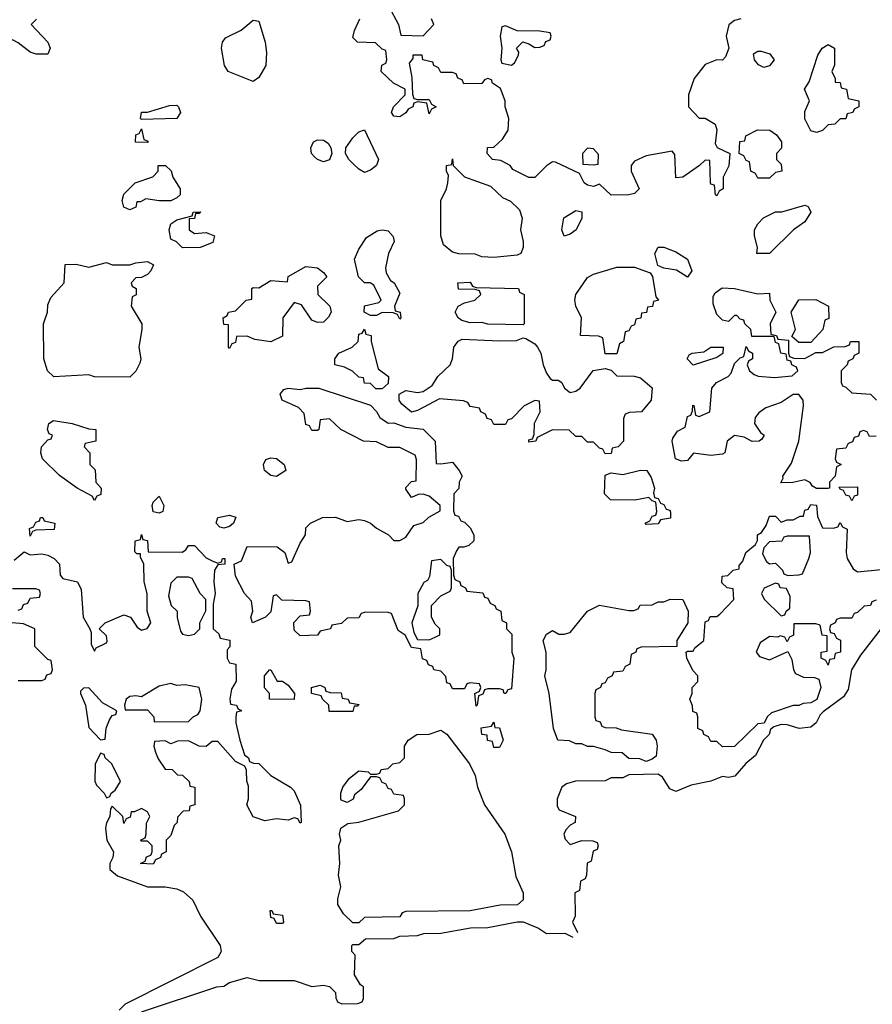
# Model space of a CAD drawing. Header units: inches. Extents: x 2808529 to 2951249, y 860290 to 1033701.
# Tile 145 of 153: x 2913055 to 2915960, y 1021030 to 1024387. Entities that reach past the tile are written whole.
import ezdxf

# ---------------------------------------------------------------- set-up
doc = ezdxf.new("R2010")
doc.units = ezdxf.units.IN
doc.header["$MEASUREMENT"] = 0
doc.layers.add('C9012', color=7, linetype='Continuous')

msp = doc.modelspace()

# ---------------------------------------------------------------- linework, layer by layer
at = {"layer": 'C9012', "color": 6}
for points in [[(2913111.6, 1024388.4), (2913094, 1024370), (2913151, 1024310), (2913158, 1024290), (2913150.6, 1024269.4), (2913111, 1024269), (2913090, 1024275.3), (2913050, 1024308), (2913030, 1024318), (2912998, 1024302), (2912992.7, 1024287.3), (2912990, 1024246), (2912988, 1024328), (2912970, 1024338), (2912950, 1024358), (2912918.6, 1024418.6)], [(2914312, 1024432), (2914346, 1024370), (2914354, 1024334), (2914430, 1024332), (2914466, 1024370), (2914458, 1024390)], [(2915512, 1024390), (2915490, 1024384), (2915470.6, 1024369.4), (2915462, 1024330), (2915470.8, 1024290), (2915459.8, 1024260.2), (2915450, 1024248.7), (2915430, 1024249.2), (2915390, 1024234), (2915353.4, 1024186.6), (2915334, 1024130), (2915334, 1024090), (2915370, 1024051.3), (2915390.8, 1024050.8), (2915424.7, 1024030), (2915430.8, 1024010.8), (2915424.7, 1023964.7), (2915431.3, 1023951.3), (2915474, 1023930), (2915471.6, 1023888.4), (2915452, 1023850), (2915452, 1023810), (2915438, 1023802), (2915430, 1023786), (2915426, 1023790), (2915422, 1023822), (2915410, 1023826), (2915409.1, 1023829.1), (2915406, 1023906), (2915390, 1023908), (2915371, 1023889), (2915314, 1023850), (2915290, 1023848), (2915287.3, 1023927.3), (2915278, 1023938), (2915190, 1023922.7), (2915150, 1023904), (2915138.8, 1023890), (2915138.8, 1023870), (2915166, 1023810), (2915150, 1023794), (2915130, 1023789), (2915070, 1023788.7), (2915030, 1023826), (2915010, 1023818), (2914990, 1023822), (2914978, 1023830), (2914962, 1023862), (2914880.4, 1023900.4), (2914870, 1023902), (2914850, 1023888.7), (2914810, 1023848.7), (2914790, 1023849), (2914762, 1023862), (2914735.3, 1023875.3), (2914726, 1023890), (2914694, 1023906), (2914666, 1023910), (2914648, 1023930), (2914648.9, 1023951.1), (2914670, 1023952), (2914700.2, 1023979.8), (2914719, 1024010), (2914722, 1024050), (2914709, 1024090), (2914709, 1024110), (2914692.5, 1024152.5), (2914666, 1024170), (2914662, 1024182), (2914650, 1024186), (2914638, 1024182), (2914630, 1024168.7), (2914568, 1024168), (2914562, 1024182), (2914547.3, 1024187.3), (2914542, 1024202), (2914530, 1024206), (2914490, 1024206), (2914482, 1024222), (2914466, 1024230), (2914462, 1024242), (2914428, 1024250), (2914426, 1024266), (2914394, 1024266), (2914394, 1024254), (2914382, 1024238), (2914390.8, 1024190), (2914392.7, 1024132.7), (2914398, 1024118), (2914410, 1024114), (2914450, 1024114), (2914458, 1024098), (2914474, 1024090), (2914458, 1024082), (2914450, 1024066), (2914442, 1024102), (2914410, 1024106), (2914398, 1024102), (2914394, 1024090), (2914378, 1024082), (2914370.8, 1024069.2), (2914350, 1024055.3), (2914330, 1024058), (2914322, 1024070), (2914329, 1024090), (2914368, 1024130), (2914368, 1024150), (2914328, 1024170), (2914286, 1024210), (2914288.4, 1024231.6), (2914302, 1024238), (2914306, 1024250), (2914302, 1024282), (2914290, 1024286), (2914267.3, 1024307.3), (2914206, 1024310), (2914190, 1024326), (2914195.3, 1024350), (2914214, 1024390)], [(2915972.7, 1022967.3), (2915950, 1022966), (2915942, 1022982), (2915930, 1022986), (2915918, 1022982), (2915912.7, 1022967.3), (2915898, 1022962), (2915892.7, 1022947.3), (2915878, 1022942), (2915870, 1022926), (2915838, 1022922), (2915834, 1022890), (2915838, 1022878), (2915854, 1022870), (2915838, 1022862), (2915834, 1022830), (2915814, 1022810), (2915814, 1022790), (2915810, 1022788), (2915770, 1022788), (2915756.4, 1022796.4), (2915748.7, 1022808.7), (2915730, 1022818), (2915689, 1022809), (2915648, 1022808), (2915656.4, 1022823.6), (2915655.3, 1022830), (2915685.1, 1022874.9), (2915709.3, 1022950), (2915726, 1023070), (2915724, 1023090), (2915710, 1023108.7), (2915690, 1023109), (2915650, 1023081.2), (2915596.8, 1023063.2), (2915573.4, 1023046.6), (2915561, 1023030), (2915558.8, 1023010), (2915578.8, 1022978.8), (2915591.3, 1022970), (2915583.6, 1022956.4), (2915574, 1022950), (2915550.9, 1022949.1), (2915523.3, 1022963.3), (2915490, 1022969.2), (2915466, 1022950), (2915458, 1022910), (2915450, 1022905.2), (2915410, 1022900.9), (2915351, 1022909), (2915330, 1022884), (2915310, 1022881.2), (2915289.2, 1022890), (2915278, 1022950), (2915280.4, 1022959.6), (2915296.4, 1022983.6), (2915322, 1022998), (2915330, 1023034), (2915342, 1023038), (2915347.3, 1023052.7), (2915348, 1023072), (2915351.3, 1023071.3), (2915358, 1023038), (2915370, 1023034), (2915406, 1023050), (2915412.7, 1023130), (2915429, 1023150), (2915468.7, 1023170), (2915478.6, 1023181.4), (2915490, 1023214), (2915510, 1023234), (2915522, 1023238), (2915530, 1023272), (2915538, 1023258), (2915552, 1023250), (2915552, 1023230), (2915538, 1023222), (2915534, 1023210), (2915542, 1023190), (2915556.9, 1023176.9), (2915571, 1023171), (2915626.4, 1023166.4), (2915687.3, 1023172.7), (2915706, 1023190), (2915702, 1023202), (2915686, 1023210), (2915682, 1023222), (2915670, 1023226), (2915666, 1023246), (2915648, 1023250), (2915642, 1023282), (2915630, 1023286), (2915626, 1023306), (2915550, 1023306), (2915546, 1023330), (2915526, 1023350), (2915522, 1023362), (2915510, 1023366), (2915498, 1023378), (2915490, 1023378), (2915470, 1023358), (2915450, 1023362), (2915430, 1023382), (2915417.5, 1023417.5), (2915417.5, 1023442.5), (2915424.2, 1023455.8), (2915447.9, 1023472.1), (2915490.6, 1023470.6), (2915570, 1023452), (2915610, 1023454), (2915611.3, 1023430), (2915631.3, 1023390), (2915612, 1023350), (2915614, 1023314), (2915634, 1023310), (2915638, 1023298), (2915674, 1023294), (2915674, 1023250), (2915678, 1023238), (2915692.7, 1023232.7), (2915730, 1023232), (2915768, 1023252), (2915790, 1023252), (2915828.9, 1023271.1), (2915867.3, 1023272.7), (2915882, 1023278), (2915886, 1023290), (2915914, 1023290), (2915914, 1023250), (2915898, 1023242), (2915894, 1023230), (2915878, 1023222), (2915874, 1023210), (2915854, 1023190), (2915854, 1023150), (2915858, 1023138), (2915870, 1023134), (2915890, 1023114), (2915954, 1023110), (2915974, 1023090)], [(2915972.7, 1022407.3), (2915958, 1022402), (2915954, 1022390), (2915932.7, 1022387.3), (2915910, 1022366), (2915898, 1022362), (2915890, 1022346), (2915850, 1022346), (2915838, 1022342), (2915834, 1022330), (2915818, 1022322), (2915814, 1022310), (2915818, 1022298), (2915830, 1022294), (2915838, 1022278), (2915851.6, 1022271.6), (2915851.3, 1022230), (2915834, 1022226), (2915830, 1022208), (2915814, 1022206), (2915810, 1022186), (2915802, 1022202), (2915786, 1022210), (2915786, 1022230), (2915806, 1022234), (2915806, 1022286), (2915788.9, 1022288.9), (2915782, 1022322), (2915767.3, 1022327.3), (2915692.7, 1022327.3), (2915691.6, 1022288.4), (2915678, 1022282), (2915670, 1022266), (2915662, 1022282), (2915646, 1022286), (2915638, 1022282), (2915610, 1022284), (2915578, 1022262), (2915564.7, 1022230), (2915575.3, 1022215.3), (2915610, 1022204), (2915672.7, 1022232.7), (2915686, 1022206), (2915691.3, 1022170), (2915698, 1022158), (2915725.4, 1022145.4), (2915763.6, 1022143.6), (2915778, 1022138), (2915784.7, 1022110), (2915770.9, 1022069.1), (2915750, 1022058), (2915724.7, 1022055.3), (2915710, 1022048.7), (2915690, 1022048.7), (2915616.9, 1022023.1), (2915602, 1022010), (2915591.6, 1021988.4), (2915570, 1021986), (2915490, 1021908.7), (2915450, 1021908), (2915430, 1021926), (2915410, 1021926), (2915402, 1021942), (2915386, 1021950), (2915382, 1021962), (2915366, 1021970), (2915366, 1022010), (2915362, 1022022), (2915348.4, 1022028.4), (2915347.3, 1022047.3), (2915338, 1022070), (2915346, 1022090), (2915346, 1022110), (2915366, 1022130), (2915366, 1022150), (2915348.4, 1022168.4), (2915328, 1022210), (2915326, 1022230), (2915330, 1022234), (2915350, 1022234), (2915355.3, 1022244.7), (2915386, 1022270), (2915390, 1022334), (2915402, 1022338), (2915408, 1022352), (2915430, 1022352), (2915440.4, 1022359.6), (2915488, 1022410), (2915486, 1022446), (2915466, 1022450), (2915447.3, 1022467.3), (2915448.7, 1022490), (2915468, 1022492), (2915486, 1022510), (2915506, 1022514), (2915506, 1022526), (2915519.3, 1022540.7), (2915529.4, 1022570.6), (2915562, 1022598), (2915569, 1022611), (2915569.2, 1022630), (2915582, 1022638), (2915598, 1022662), (2915610, 1022694), (2915630, 1022694), (2915650, 1022674), (2915670, 1022682), (2915690, 1022682), (2915714, 1022694), (2915726, 1022694), (2915730, 1022714), (2915742, 1022718), (2915750, 1022734), (2915770, 1022732), (2915772.7, 1022692.7), (2915790, 1022654), (2915827.3, 1022652.7), (2915842, 1022658), (2915850, 1022672), (2915858, 1022658), (2915874, 1022650), (2915870.8, 1022570), (2915874.8, 1022550), (2915894.8, 1022514.8), (2915910, 1022504.7), (2915990, 1022512)], [(2913036.4, 1022543.6), (2913070, 1022572), (2913090, 1022562), (2913130, 1022566), (2913150, 1022561), (2913172, 1022550), (2913190.8, 1022530.8), (2913192.7, 1022492.7), (2913202, 1022482), (2913252, 1022470), (2913263.6, 1022443.6), (2913271.3, 1022350), (2913294, 1022310), (2913298, 1022298), (2913298, 1022258), (2913310, 1022234), (2913315.3, 1022244.7), (2913350, 1022262), (2913352.5, 1022267.5), (2913350, 1022286), (2913326, 1022310), (2913346, 1022330), (2913410, 1022358), (2913432, 1022350), (2913455.3, 1022315.3), (2913470, 1022306), (2913488.9, 1022311.1), (2913502, 1022330), (2913488.7, 1022370), (2913488.7, 1022430), (2913479, 1022470), (2913478, 1022530), (2913466, 1022554), (2913466, 1022566), (2913454, 1022566), (2913447.3, 1022572.7), (2913448.7, 1022610), (2913466, 1022614), (2913470, 1022632), (2913474, 1022614), (2913490.6, 1022610.6), (2913492.7, 1022572.7), (2913608.4, 1022571.6), (2913620.4, 1022579.6), (2913630, 1022594), (2913650, 1022594), (2913690, 1022552), (2913710, 1022542), (2913730, 1022534), (2913742, 1022538), (2913746, 1022550), (2913754, 1022550), (2913754, 1022530), (2913730, 1022528), (2913718, 1022510), (2913716, 1022470), (2913721, 1022430), (2913714, 1022394), (2913714, 1022310), (2913732.7, 1022292.7), (2913738, 1022278), (2913770.9, 1022270.9), (2913771.3, 1022248.7), (2913762, 1022238), (2913762, 1022210), (2913770, 1022194), (2913791.3, 1022190), (2913792, 1022132), (2913776, 1022104), (2913771.3, 1022070), (2913772.7, 1022052.7), (2913794, 1022050), (2913798, 1022038), (2913812, 1022030), (2913794, 1022026), (2913791.3, 1022008.7), (2913791, 1021990), (2913804.7, 1021930), (2913821, 1021881), (2913834, 1021870), (2913838, 1021858), (2913851.6, 1021851.6), (2913870, 1021851), (2913910.5, 1021810.5), (2913978, 1021770), (2913990, 1021758), (2914011.3, 1021708.7), (2914014, 1021650), (2914010, 1021648), (2914002, 1021662), (2913990, 1021666), (2913970, 1021658), (2913930, 1021662), (2913890, 1021655.3), (2913850, 1021669), (2913829, 1021710), (2913834, 1021730), (2913834, 1021774), (2913829, 1021791), (2913828, 1021828), (2913822, 1021842), (2913790, 1021858), (2913730, 1021926), (2913710, 1021926), (2913690, 1021909), (2913666, 1021910), (2913630, 1021928.7), (2913592.7, 1021927.3), (2913570, 1021918), (2913550, 1021928), (2913514, 1021926), (2913512, 1021910), (2913518, 1021890), (2913527.1, 1021867.1), (2913550, 1021832), (2913574, 1021830), (2913592, 1021812), (2913610, 1021811.3), (2913632, 1021790), (2913634, 1021774), (2913652, 1021770), (2913652, 1021710), (2913634, 1021706), (2913632, 1021690), (2913612, 1021688), (2913592, 1021668), (2913591.3, 1021650), (2913581, 1021639), (2913570, 1021606), (2913554, 1021590), (2913554, 1021550), (2913538, 1021542), (2913534, 1021530), (2913518, 1021522), (2913510, 1021508), (2913466, 1021510), (2913482, 1021518), (2913487.3, 1021532.7), (2913502, 1021538), (2913506, 1021550), (2913506, 1021570), (2913490, 1021586), (2913470, 1021586), (2913466, 1021590), (2913482, 1021598), (2913486, 1021610), (2913487.3, 1021647.3), (2913498, 1021670), (2913490, 1021686), (2913470, 1021698), (2913446, 1021686), (2913434, 1021686), (2913431.6, 1021668.4), (2913418, 1021662), (2913410, 1021646), (2913406, 1021670), (2913370, 1021706), (2913363.6, 1021696.4), (2913362, 1021670), (2913350.9, 1021649.1), (2913347.3, 1021630), (2913351.3, 1021590), (2913374, 1021550), (2913372, 1021530), (2913362, 1021510), (2913362, 1021490), (2913388, 1021468), (2913490, 1021431), (2913550, 1021430.7), (2913590, 1021424), (2913613, 1021413), (2913644.9, 1021384.9), (2913670.7, 1021330.7), (2913738, 1021230), (2913741, 1021210), (2913730, 1021189), (2913414, 1021030), (2913394, 1021010)], [(2913050, 1022374), (2913062, 1022378), (2913067.3, 1022392.7), (2913082, 1022398), (2913090, 1022414), (2913122, 1022418), (2913126, 1022430), (2913122, 1022442), (2913110, 1022446), (2913030, 1022446)], [(2913050, 1022134), (2913130, 1022134), (2913142, 1022138), (2913147.3, 1022152.7), (2913162, 1022158), (2913166, 1022170), (2913162, 1022202), (2913150, 1022206), (2913106, 1022250), (2913106, 1022310), (2913067.3, 1022327.3), (2913029, 1022330)], [(2915998.6, 1022321.4), (2915920.1, 1022219.9), (2915889.4, 1022170.6), (2915877.2, 1022102.8), (2915862, 1022078), (2915792.7, 1022027.3), (2915782.7, 1022017.3), (2915769, 1021990), (2915750, 1021974.8), (2915710.7, 1021970.7), (2915670, 1021982.8), (2915650, 1021984), (2915624, 1021976), (2915613.2, 1021966.8), (2915608, 1021950), (2915589.1, 1021930.9), (2915561.5, 1021878.5), (2915529.5, 1021850.5), (2915492.1, 1021807.9), (2915470, 1021802.8), (2915450, 1021806.8), (2915410, 1021790.8), (2915343.2, 1021776.8), (2915290, 1021756), (2915270, 1021764.7), (2915244.7, 1021804.7), (2915230, 1021814), (2915130, 1021812), (2915110, 1021802), (2915070, 1021802), (2915050, 1021792), (2914949.1, 1021790.9), (2914918, 1021782), (2914902, 1021770), (2914886, 1021730), (2914885.6, 1021705.6), (2914893.2, 1021693.2), (2914948.7, 1021670), (2914948, 1021650), (2914930, 1021641), (2914915.5, 1021624.5), (2914909.3, 1021610), (2914913.2, 1021593.2), (2914930, 1021575.3), (2914970, 1021588), (2915007.3, 1021587.3), (2915022, 1021582), (2915026, 1021570), (2915022, 1021558), (2915008.4, 1021551.6), (2915002, 1021518), (2914988.4, 1021511.6), (2914986, 1021470), (2914982, 1021458), (2914966, 1021450), (2914962, 1021418), (2914946, 1021410), (2914948, 1021330), (2914938, 1021310), (2914954.9, 1021274.9)], [(2913470, 1021004.7), (2913726, 1021090), (2913750, 1021091.3), (2913770, 1021104.7), (2913830, 1021121), (2913870.9, 1021110.9), (2913990, 1021111), (2914050, 1021091), (2914090, 1021094.8), (2914110, 1021091), (2914131.3, 1021070), (2914132, 1021052), (2914138, 1021038), (2914152, 1021032), (2914207.3, 1021032.7), (2914222, 1021038), (2914226, 1021050), (2914226, 1021090), (2914216.4, 1021096.4), (2914195.3, 1021130), (2914198, 1021198), (2914186, 1021210), (2914186, 1021230), (2914190, 1021234), (2914210, 1021234), (2914232.7, 1021252.7), (2914330, 1021254), (2914350, 1021262), (2914410, 1021264.7), (2914431.6, 1021271.6), (2914490, 1021272), (2914591.1, 1021291.1), (2914650, 1021291.3), (2914750, 1021311), (2914770, 1021311), (2914822, 1021290), (2914850, 1021271.3), (2914912, 1021272), (2914939.4, 1021259.4)]]:
    msp.add_lwpolyline(points, dxfattribs=at)
for points in [[(2913850, 1024176), (2913765.2, 1024210), (2913752.3, 1024230), (2913742, 1024290), (2913746, 1024310), (2913755.5, 1024324.5), (2913809.3, 1024350.7), (2913850, 1024384.7), (2913870, 1024382), (2913890.6, 1024310), (2913895.2, 1024275.2), (2913893, 1024230), (2913870, 1024189.2)], [(2914710, 1024366), (2914698, 1024362), (2914692, 1024330), (2914698, 1024290), (2914694, 1024250), (2914698, 1024238), (2914730, 1024232), (2914740.4, 1024239.6), (2914754.6, 1024265.4), (2914755.3, 1024275.3), (2914748, 1024290), (2914768.7, 1024311.3), (2914790, 1024304.7), (2914810, 1024292), (2914827.3, 1024292.7), (2914842, 1024298), (2914847.3, 1024312.7), (2914862, 1024318), (2914866, 1024330), (2914862, 1024342), (2914827.3, 1024347.3), (2914750, 1024348)], [(2915770, 1024002), (2915750, 1024008), (2915730, 1024048), (2915730, 1024074), (2915746, 1024110), (2915729.3, 1024150), (2915745.2, 1024174.8), (2915774.6, 1024265.4), (2915789, 1024290), (2915810, 1024302), (2915831.3, 1024290), (2915831.6, 1024231.6), (2915822, 1024210), (2915834, 1024186), (2915834, 1024174), (2915850, 1024172), (2915854, 1024154), (2915872, 1024150), (2915878, 1024118), (2915914, 1024110), (2915914, 1024090), (2915898, 1024082), (2915894, 1024070), (2915874, 1024066), (2915870, 1024048.7), (2915850, 1024048), (2915832, 1024030), (2915810, 1024028), (2915790, 1024009)], [(2915590, 1024224), (2915572.7, 1024232.7), (2915559, 1024250), (2915555.3, 1024270), (2915570, 1024278.8), (2915580.9, 1024279.1), (2915611.3, 1024270), (2915626, 1024250), (2915610, 1024229.2)], [(2913470, 1024046), (2913466, 1024050), (2913470, 1024071), (2913490, 1024071.3), (2913565.6, 1024094.4), (2913590, 1024094.8), (2913596, 1024090), (2913602.8, 1024070), (2913590, 1024049.2)], [(2913490, 1023968), (2913449.4, 1023969.4), (2913450, 1023994), (2913462, 1023998), (2913470, 1024014), (2913478, 1023978), (2913490, 1023974), (2913494, 1023970)], [(2914230, 1023866), (2914210, 1023877.2), (2914190, 1023896), (2914176, 1023910), (2914165.2, 1023930), (2914166, 1023950), (2914190, 1023984), (2914210, 1024004), (2914230, 1024010.7), (2914277.3, 1023910), (2914270, 1023889.2), (2914250, 1023873.2)], [(2915570, 1023846), (2915562, 1023862), (2915546, 1023870), (2915542, 1023902), (2915530, 1023906), (2915522, 1023922), (2915506, 1023930), (2915509.1, 1023970.9), (2915526, 1023974), (2915528.9, 1023991.1), (2915569.1, 1024010.9), (2915610.4, 1024010.4), (2915633.8, 1023993.8), (2915650.7, 1023970), (2915651, 1023949), (2915634, 1023930), (2915634, 1023910), (2915650, 1023894), (2915651.3, 1023870), (2915630, 1023866), (2915610, 1023846)], [(2914090, 1023902), (2914069.6, 1023909.6), (2914058.9, 1023918.9), (2914049.4, 1023930), (2914046.6, 1023950), (2914055.3, 1023970), (2914070, 1023977.3), (2914090, 1023976.3), (2914105.5, 1023965.5), (2914114.8, 1023950), (2914118.8, 1023930), (2914110, 1023909.2)], [(2914990, 1023948), (2914972, 1023930), (2914974, 1023894), (2915010, 1023892), (2915026, 1023894), (2915027.3, 1023927.3), (2915010, 1023946)], [(2914670, 1023575.3), (2914630, 1023578), (2914607.3, 1023587.3), (2914551.6, 1023588.4), (2914530, 1023594), (2914499.3, 1023619.3), (2914489.3, 1023650), (2914489.2, 1023770), (2914509.2, 1023810), (2914514, 1023830), (2914515.3, 1023855.3), (2914509, 1023870), (2914509, 1023890), (2914527.3, 1023892.7), (2914530, 1023912), (2914532, 1023890), (2914570, 1023851.3), (2914659.3, 1023819.3), (2914700.4, 1023780.4), (2914727.7, 1023767.7), (2914758, 1023738), (2914766.8, 1023710), (2914761, 1023670), (2914770.6, 1023630.6), (2914770.8, 1023610), (2914762, 1023590), (2914750, 1023584)], [(2913530, 1023769), (2913484.7, 1023775.3), (2913466, 1023766), (2913454, 1023766), (2913450, 1023748), (2913430, 1023738), (2913410, 1023748), (2913404, 1023770), (2913410, 1023791.3), (2913448, 1023830), (2913508.7, 1023851.3), (2913526, 1023870), (2913526, 1023890), (2913552, 1023890), (2913570.9, 1023870.9), (2913576, 1023850), (2913601, 1023810), (2913601, 1023790), (2913590, 1023779), (2913570, 1023769.2)], [(2915610, 1023589), (2915566, 1023590), (2915569, 1023610), (2915559, 1023650), (2915559, 1023670), (2915569.4, 1023690.6), (2915589.2, 1023710.8), (2915630, 1023732), (2915651.6, 1023731.6), (2915730, 1023754.8), (2915742, 1023750), (2915750.7, 1023730), (2915730, 1023698), (2915692, 1023670)], [(2913650, 1023658), (2913690, 1023660.7), (2913718, 1023650), (2913712.8, 1023627.2), (2913670, 1023609.4), (2913610, 1023608.7), (2913588.9, 1023628.9), (2913570, 1023638), (2913564, 1023670), (2913569.4, 1023690.6), (2913590, 1023704.7), (2913642, 1023718), (2913646, 1023730), (2913671, 1023731), (2913670, 1023728), (2913666, 1023726), (2913654, 1023726), (2913650, 1023708.7), (2913632.7, 1023707.3), (2913632, 1023670)], [(2914910, 1023649), (2914902, 1023670), (2914909.4, 1023710.6), (2914950, 1023736), (2914970, 1023732), (2914970.7, 1023710), (2914950.7, 1023670), (2914930, 1023655.3)], [(2914350, 1023366), (2914342, 1023382), (2914327.3, 1023387.3), (2914290, 1023388), (2914270, 1023378), (2914250, 1023378), (2914228.7, 1023390), (2914230, 1023411), (2914278, 1023422), (2914286, 1023430), (2914262, 1023482), (2914249, 1023489), (2914230, 1023489.2), (2914209.5, 1023509.5), (2914195.1, 1023570), (2914210, 1023604.7), (2914236.5, 1023643.5), (2914272.7, 1023667.3), (2914290, 1023670.6), (2914310, 1023666.8), (2914327.5, 1023647.5), (2914330.8, 1023630), (2914311, 1023590), (2914301, 1023541), (2914303.6, 1023523.6), (2914318, 1023498), (2914331, 1023490), (2914350, 1023454), (2914332, 1023410), (2914334, 1023394), (2914351.3, 1023390), (2914354, 1023370)], [(2915330, 1023508.7), (2915293.2, 1023533.2), (2915250, 1023539), (2915229.1, 1023549.1), (2915219.3, 1023590), (2915230, 1023611.3), (2915250, 1023611), (2915290, 1023594.8), (2915330.4, 1023570.4), (2915344.7, 1023530)], [(2913430, 1023168), (2913310, 1023168.7), (2913290, 1023175.3), (2913171, 1023169), (2913149.6, 1023189.6), (2913137, 1023230), (2913136, 1023350), (2913149, 1023390), (2913150, 1023414), (2913160.4, 1023439.6), (2913206, 1023490), (2913210, 1023552), (2913247.3, 1023552.7), (2913290, 1023542.8), (2913350, 1023558.8), (2913370, 1023551), (2913430, 1023551.3), (2913450, 1023558), (2913490, 1023562), (2913510.7, 1023550.7), (2913502, 1023530), (2913490, 1023518), (2913470, 1023508), (2913450, 1023506), (2913434, 1023490), (2913438, 1023478), (2913452, 1023470), (2913451.6, 1023448.4), (2913438, 1023442), (2913434, 1023410), (2913470.8, 1023350), (2913471, 1023330), (2913460.7, 1023270), (2913467.3, 1023230), (2913464.5, 1023215.5), (2913450, 1023188)], [(2914070, 1023354), (2914050, 1023362), (2914014.8, 1023414.8), (2913990, 1023422), (2913950.8, 1023370), (2913950, 1023308), (2913910, 1023288.7), (2913856.4, 1023296.4), (2913830, 1023308), (2913794, 1023306), (2913790, 1023286), (2913778, 1023282), (2913770, 1023266), (2913766, 1023270), (2913766, 1023346), (2913750, 1023348), (2913748, 1023370), (2913762, 1023378), (2913766, 1023390), (2913790, 1023394), (2913826, 1023430), (2913846, 1023434), (2913846, 1023470), (2913850, 1023474), (2913870, 1023472), (2913910, 1023498), (2913967.3, 1023492.7), (2913969.3, 1023510.7), (2914030, 1023544.7), (2914070, 1023541), (2914090, 1023524.7), (2914101, 1023510), (2914070, 1023478), (2914070.7, 1023450), (2914111.3, 1023410), (2914116, 1023390), (2914107.3, 1023372.7), (2914090, 1023355.3)], [(2915050, 1023248), (2915042, 1023302), (2915027.3, 1023307.3), (2914966, 1023310), (2914969.2, 1023370), (2914949.2, 1023410), (2914946, 1023430), (2914949.4, 1023450), (2914990, 1023507.3), (2915010, 1023519.1), (2915090, 1023543), (2915150, 1023543), (2915203.5, 1023523.5), (2915210.9, 1023510.9), (2915222, 1023442), (2915232, 1023430), (2915214, 1023426), (2915211.1, 1023408.9), (2915194, 1023406), (2915191.1, 1023388.9), (2915174, 1023386), (2915171.1, 1023368.9), (2915154, 1023366), (2915150, 1023346), (2915138, 1023342), (2915130, 1023326), (2915118, 1023322), (2915112, 1023290), (2915098, 1023282), (2915090, 1023248)], [(2914770, 1023346), (2914650, 1023348.7), (2914630, 1023354), (2914590, 1023353.2), (2914561.5, 1023361.5), (2914548.7, 1023370), (2914539, 1023390), (2914549, 1023410), (2914570, 1023421), (2914606, 1023430), (2914626, 1023450), (2914622, 1023462), (2914607.3, 1023467.3), (2914550, 1023468), (2914548, 1023490), (2914590, 1023491.3), (2914598, 1023478), (2914610, 1023474), (2914754, 1023470), (2914758, 1023458), (2914774, 1023450), (2914774, 1023350)], [(2915710, 1023286), (2915686, 1023306), (2915698, 1023330), (2915684, 1023390), (2915710, 1023432), (2915767.3, 1023432.7), (2915811.3, 1023410), (2915811.6, 1023368.4), (2915798, 1023362), (2915792, 1023330), (2915750, 1023286)], [(2914290, 1023128), (2914268.4, 1023128.4), (2914250, 1023146), (2914230, 1023148), (2914226, 1023166), (2914210, 1023168), (2914188.9, 1023188.9), (2914162, 1023202), (2914128.7, 1023210), (2914128.7, 1023230), (2914142, 1023250), (2914188, 1023270), (2914208, 1023290), (2914210, 1023314), (2914222, 1023318), (2914230, 1023332), (2914234, 1023314), (2914252, 1023310), (2914252, 1023290), (2914276, 1023196), (2914311.3, 1023170), (2914310, 1023146)], [(2914870, 1023158), (2914890, 1023158), (2914902, 1023150), (2914911.3, 1023130), (2914930, 1023116), (2914950, 1023120.7), (2914964, 1023130), (2915009.2, 1023190.8), (2915050, 1023198), (2915070, 1023192), (2915090, 1023172), (2915148.4, 1023171.6), (2915170, 1023166), (2915210, 1023132), (2915206, 1023090), (2915174, 1023050), (2915132.7, 1023047.3), (2915118, 1023042), (2915112.7, 1023027.3), (2915112, 1022950), (2915094, 1022930), (2915074, 1022926), (2915070, 1022908), (2915050, 1022906), (2915042, 1022922), (2915030, 1022926), (2915010, 1022946), (2914990, 1022946), (2914970, 1022966), (2914950, 1022966), (2914927.3, 1022987.3), (2914870, 1022988), (2914818, 1022962), (2914814, 1022950), (2914790, 1022946), (2914790, 1022954), (2914802, 1022958), (2914807.3, 1022972.7), (2914808.9, 1023011.1), (2914828, 1023050), (2914826, 1023086), (2914810, 1023088), (2914774, 1023070), (2914730, 1023026), (2914718, 1023022), (2914710, 1023006), (2914670, 1023006), (2914662, 1023022), (2914647.3, 1023027.3), (2914642, 1023042), (2914626, 1023050), (2914622, 1023062), (2914590, 1023068), (2914582, 1023082), (2914567.3, 1023087.3), (2914485.4, 1023094.6), (2914410, 1023054), (2914390, 1023048.7), (2914356.4, 1023076.4), (2914348, 1023090), (2914348, 1023110), (2914370, 1023122), (2914410, 1023116), (2914430, 1023118.8), (2914460.2, 1023139.8), (2914479, 1023170), (2914521.2, 1023210), (2914529.4, 1023230), (2914534, 1023270), (2914549.3, 1023290.7), (2914562.7, 1023297.3), (2914690, 1023291.3), (2914747.3, 1023292.7), (2914770, 1023302), (2914779.6, 1023299.6), (2914810, 1023281), (2914818.8, 1023270), (2914830.7, 1023250), (2914838.8, 1023210), (2914850, 1023182), (2914862.8, 1023162.8)], [(2915350, 1023209.3), (2915328.7, 1023230), (2915336.4, 1023243.6), (2915346, 1023250), (2915385.6, 1023254.4), (2915410, 1023270.5), (2915452, 1023270), (2915450.9, 1023249.1), (2915430, 1023235.3)], [(2914010, 1023126), (2914029.4, 1023130.6), (2914074, 1023130), (2914250, 1023072), (2914270.8, 1023050.8), (2914282, 1023030), (2914310, 1023011.3), (2914330, 1023012), (2914370, 1022998), (2914430, 1022991), (2914470.8, 1022950), (2914474, 1022874), (2914490, 1022872), (2914530, 1022878), (2914552, 1022850), (2914562, 1022830), (2914552, 1022810), (2914551.6, 1022788.4), (2914534, 1022770), (2914532.7, 1022712.7), (2914538, 1022698), (2914550, 1022694), (2914558, 1022678), (2914570, 1022674), (2914590, 1022654), (2914602, 1022630), (2914602, 1022610), (2914585.4, 1022594.6), (2914568.4, 1022588.4), (2914551.6, 1022588.4), (2914543.6, 1022576.4), (2914531.3, 1022550), (2914532.7, 1022492.7), (2914538, 1022478), (2914554, 1022470), (2914558, 1022458), (2914574, 1022450), (2914578, 1022438), (2914632.7, 1022432.7), (2914638, 1022418), (2914650, 1022414), (2914658, 1022398), (2914674, 1022390), (2914678, 1022378), (2914694, 1022370), (2914698, 1022338), (2914714, 1022330), (2914714, 1022310), (2914731.6, 1022291.6), (2914731.3, 1022230), (2914738, 1022210), (2914730, 1022106), (2914718, 1022102), (2914711, 1022089), (2914706, 1022090), (2914702, 1022102), (2914690, 1022106), (2914650, 1022106), (2914638, 1022102), (2914632.7, 1022087.3), (2914618, 1022082), (2914614, 1022050), (2914610, 1022046), (2914606, 1022090), (2914622, 1022098), (2914626, 1022110), (2914622, 1022122), (2914590, 1022126), (2914578, 1022122), (2914570, 1022106), (2914530, 1022106), (2914522, 1022122), (2914510, 1022126), (2914507.3, 1022147.3), (2914490, 1022166), (2914466, 1022170), (2914462, 1022182), (2914447.3, 1022187.3), (2914442, 1022202), (2914427.3, 1022207.3), (2914422, 1022242), (2914390, 1022246), (2914368.4, 1022288.4), (2914344.7, 1022304.7), (2914322, 1022362), (2914310, 1022366), (2914232.7, 1022367.3), (2914218, 1022362), (2914210, 1022348), (2914170, 1022346), (2914151.6, 1022328.4), (2914118, 1022322), (2914114, 1022310), (2914078, 1022302), (2914070, 1022288), (2914010, 1022286), (2913990, 1022306), (2913988.4, 1022331.6), (2914010, 1022354), (2914042, 1022358), (2914046, 1022370), (2914042, 1022402), (2914030, 1022406), (2913948, 1022408), (2913930, 1022426), (2913918, 1022422), (2913910, 1022368), (2913892, 1022350), (2913848, 1022330), (2913842, 1022350), (2913849.2, 1022370), (2913844.7, 1022404.7), (2913821.2, 1022430), (2913789.5, 1022489.5), (2913786, 1022530), (2913810, 1022542), (2913830, 1022590.8), (2913932, 1022590), (2913958, 1022570), (2913970, 1022534), (2913982, 1022538), (2914010, 1022602), (2914028.7, 1022630), (2914030, 1022654), (2914046, 1022670), (2914086, 1022690), (2914130.9, 1022690.9), (2914170, 1022676), (2914210, 1022682.8), (2914230, 1022678.8), (2914250, 1022670.6), (2914270, 1022653.4), (2914311.3, 1022630), (2914330, 1022611.3), (2914350, 1022611.3), (2914370, 1022622), (2914398, 1022662), (2914430, 1022672), (2914449.1, 1022690.9), (2914487.3, 1022712.7), (2914488, 1022730), (2914450, 1022762), (2914430, 1022768.7), (2914412, 1022768), (2914390, 1022758), (2914370, 1022786), (2914370, 1022792), (2914390, 1022812), (2914406, 1022814), (2914407.3, 1022887.3), (2914402, 1022902), (2914350, 1022928), (2914310, 1022928), (2914270, 1022948), (2914226, 1022950), (2914149.1, 1022989.1), (2914110, 1023026), (2914078, 1023022), (2914074, 1022990), (2914070, 1022986), (2914050, 1022986), (2914042, 1023002), (2914030, 1023006), (2914024, 1023044), (2914004.7, 1023064.7), (2913949, 1023090), (2913942, 1023110), (2913954.6, 1023125.4), (2913970, 1023130.8)], [(2913310, 1022748), (2913302, 1022762), (2913250, 1022789), (2913190, 1022833.2), (2913132.7, 1022890), (2913127, 1022910), (2913129.5, 1022930.5), (2913150, 1022954), (2913162, 1022958), (2913166, 1022970), (2913155.3, 1022975.3), (2913149.4, 1022990), (2913154, 1023010), (2913170, 1023020.7), (2913234, 1023010), (2913290, 1022991.3), (2913314, 1022990), (2913314, 1022950), (2913278, 1022942), (2913274, 1022930), (2913294, 1022910), (2913294, 1022870), (2913311.6, 1022851.6), (2913314, 1022810), (2913332, 1022790), (2913331.6, 1022768.4), (2913318, 1022762)], [(2913930, 1022829.6), (2913910, 1022833.2), (2913889.3, 1022850), (2913886, 1022870), (2913892.9, 1022887.1), (2913910, 1022893.4), (2913930, 1022890.5), (2913956, 1022870), (2913961, 1022850)], [(2915190, 1022666), (2915186, 1022670), (2915202, 1022678), (2915210, 1022694), (2915222, 1022698), (2915226, 1022710), (2915222, 1022742), (2915210, 1022746), (2915198, 1022758), (2915151, 1022749), (2915068, 1022750), (2915048, 1022770), (2915050, 1022834), (2915070, 1022842), (2915110, 1022836.3), (2915170, 1022850.8), (2915192, 1022850), (2915206.4, 1022826.4), (2915218, 1022790), (2915214, 1022774), (2915218, 1022758), (2915230, 1022754), (2915238, 1022738), (2915250, 1022734), (2915258, 1022718), (2915270, 1022714), (2915272.7, 1022707.3), (2915272.7, 1022687.3), (2915238, 1022682), (2915230, 1022668)], [(2915890, 1022746), (2915882, 1022762), (2915870, 1022766), (2915862, 1022782), (2915850, 1022786), (2915847.3, 1022792.7), (2915910, 1022794), (2915910, 1022766), (2915898, 1022762)], [(2913530, 1022704), (2913509.4, 1022709.4), (2913506, 1022730), (2913510, 1022742), (2913530, 1022762), (2913546, 1022730), (2913542, 1022710)], [(2913090, 1022626), (2913088.4, 1022651.6), (2913102, 1022658), (2913110, 1022674), (2913122, 1022678), (2913126, 1022690), (2913134, 1022690), (2913138, 1022678), (2913174, 1022670), (2913171.6, 1022648.4), (2913110, 1022646), (2913098, 1022642)], [(2913750, 1022652.7), (2913736.5, 1022656.5), (2913724, 1022670), (2913729.3, 1022690), (2913770, 1022697.3), (2913790.9, 1022690.9), (2913782.8, 1022670), (2913770, 1022659.3)], [(2915746, 1022626), (2915670, 1022626), (2915658, 1022622), (2915651.6, 1022608.4), (2915610, 1022606), (2915590, 1022586), (2915585.4, 1022565.4), (2915599.6, 1022539.6), (2915610, 1022532), (2915630, 1022534), (2915654, 1022510), (2915658, 1022498), (2915672, 1022492), (2915710, 1022494), (2915722, 1022498), (2915744, 1022550), (2915749, 1022570)], [(2914490, 1022546), (2914458, 1022542), (2914451.6, 1022488.4), (2914444.7, 1022475.3), (2914431.6, 1022468.4), (2914411.3, 1022430), (2914411.1, 1022388.9), (2914391.3, 1022330), (2914398, 1022298), (2914410, 1022274), (2914450, 1022272), (2914470, 1022282), (2914486, 1022290), (2914486, 1022310), (2914470, 1022326), (2914458, 1022350), (2914458, 1022390), (2914490, 1022422), (2914522, 1022438), (2914526, 1022450), (2914526, 1022510), (2914522, 1022522), (2914510, 1022526)], [(2913630, 1022486), (2913590, 1022486), (2913570, 1022466), (2913562, 1022422), (2913571.3, 1022390), (2913591, 1022370), (2913591.3, 1022348.7), (2913602.5, 1022302.5), (2913610, 1022291.3), (2913630, 1022286.8), (2913650, 1022291.3), (2913668.7, 1022310), (2913668.7, 1022330), (2913689, 1022371), (2913689, 1022410), (2913669.2, 1022430), (2913642, 1022482)], [(2915630, 1022466), (2915591.6, 1022448.4), (2915582, 1022430), (2915591.6, 1022411.6), (2915650, 1022354), (2915662, 1022358), (2915666, 1022370), (2915679, 1022381), (2915680.4, 1022420.4), (2915668, 1022448), (2915646, 1022450), (2915642, 1022462)], [(2915190, 1021858), (2915167.3, 1021867.3), (2915130, 1021868), (2915107.3, 1021887.3), (2915070, 1021888), (2915050, 1021898), (2915010, 1021908.7), (2914990, 1021908.7), (2914970, 1021918), (2914950, 1021918), (2914928.4, 1021928.4), (2914888, 1021930), (2914874, 1021970), (2914859, 1022090), (2914844, 1022150), (2914849, 1022170), (2914848.7, 1022230), (2914839, 1022270), (2914850, 1022291.3), (2914870, 1022304.7), (2914891.6, 1022291.6), (2914910, 1022291.3), (2914930, 1022298), (2914990, 1022370.7), (2915030, 1022390.8), (2915130, 1022372), (2915147.3, 1022372.7), (2915162, 1022378), (2915168.9, 1022391.1), (2915210, 1022392), (2915230, 1022402), (2915250, 1022402), (2915271.6, 1022411.6), (2915314, 1022410), (2915332, 1022370), (2915331.3, 1022330), (2915294, 1022270), (2915294, 1022250), (2915172.7, 1022247.3), (2915158, 1022242), (2915154, 1022230), (2915138, 1022222), (2915134, 1022190), (2915118, 1022182), (2915110, 1022166), (2915078, 1022162), (2915074, 1022150), (2915058, 1022142), (2915050, 1022126), (2915038, 1022122), (2915034, 1022110), (2915018, 1022102), (2915014, 1022090), (2915014, 1022010), (2915018, 1021998), (2915032.7, 1021992.7), (2915038, 1021978), (2915050, 1021974), (2915087.3, 1021972.7), (2915105.4, 1021965.4), (2915210, 1021951), (2915224, 1021930), (2915227.3, 1021910), (2915223.6, 1021876.4), (2915210, 1021866)], [(2913990, 1022069), (2913906, 1022070), (2913906, 1022090), (2913889.3, 1022109.3), (2913888.7, 1022150), (2913906, 1022170), (2913910.5, 1022170.5), (2913932, 1022132), (2913950, 1022131.3), (2913970, 1022118), (2913991.3, 1022090)], [(2913290, 1022108.7), (2913272, 1022108), (2913262, 1022098), (2913262, 1022090), (2913278.8, 1022050), (2913290, 1021974), (2913330, 1021932), (2913346, 1021934), (2913348.9, 1021971.1), (2913360.4, 1021999.6), (2913370, 1022014), (2913382, 1022018), (2913386, 1022030), (2913337.2, 1022057.2)], [(2913570, 1022124), (2913530, 1022114), (2913470, 1022078), (2913450, 1022082), (2913430, 1022079), (2913418, 1022070), (2913412, 1022050), (2913414, 1022034), (2913490, 1022034), (2913511.3, 1022010), (2913512.7, 1021992.7), (2913630, 1021994), (2913646, 1022010), (2913662, 1022018), (2913669.1, 1022030.9), (2913675.3, 1022070), (2913666, 1022110), (2913618.6, 1022118.6), (2913590, 1022117.2)], [(2914108.7, 1022028.7), (2914108, 1022050), (2914086, 1022070), (2914082, 1022082), (2914049.2, 1022089.2), (2914049.2, 1022110), (2914078, 1022118), (2914094, 1022110), (2914098, 1022098), (2914112.7, 1022092.7), (2914150, 1022092), (2914154, 1022074), (2914174, 1022070), (2914178, 1022058), (2914212, 1022052), (2914206, 1022046), (2914194, 1022046), (2914190, 1022028.7)], [(2914190, 1021308), (2914158, 1021338), (2914139, 1021370), (2914139, 1021390), (2914149, 1021430), (2914141.2, 1021470), (2914145.2, 1021510), (2914142, 1021570), (2914148.7, 1021590), (2914144, 1021610), (2914149, 1021630), (2914173.2, 1021646.8), (2914210, 1021650.8), (2914346, 1021690), (2914366, 1021710), (2914366, 1021730), (2914362, 1021742), (2914330, 1021746), (2914322, 1021762), (2914310, 1021766), (2914302, 1021782), (2914290, 1021786), (2914282, 1021802), (2914270, 1021806), (2914250, 1021806), (2914218, 1021762), (2914196, 1021744), (2914190.5, 1021729.5), (2914170, 1021718), (2914150, 1021726), (2914149.1, 1021729.1), (2914148.7, 1021750), (2914155.3, 1021770), (2914178.6, 1021801.4), (2914210, 1021826), (2914242, 1021822), (2914250, 1021814), (2914270, 1021814), (2914282, 1021818), (2914286, 1021830), (2914310, 1021834), (2914326, 1021850), (2914350, 1021854), (2914366, 1021870), (2914366, 1021910), (2914378, 1021930), (2914408, 1021950), (2914450, 1021951.3), (2914490, 1021964.7), (2914510, 1021951), (2914587.3, 1021850), (2914606.8, 1021810), (2914614.8, 1021770), (2914638.8, 1021710), (2914707.3, 1021610), (2914730.8, 1021550), (2914745.2, 1021465.2), (2914770.8, 1021410), (2914770, 1021386), (2914750.9, 1021369.1), (2914691.6, 1021368.4), (2914590, 1021348.7), (2914370, 1021346), (2914358, 1021342), (2914350, 1021328), (2914230, 1021326), (2914210, 1021308)], [(2914670, 1021906), (2914666, 1021926), (2914649.1, 1021929.1), (2914647.3, 1021947.3), (2914629.3, 1021949.3), (2914627.3, 1021972.7), (2914662, 1021978), (2914670, 1021992), (2914674, 1021974), (2914690, 1021972), (2914702, 1021930), (2914690, 1021906)], [(2913330, 1021886), (2913311.3, 1021848.7), (2913311.1, 1021791.1), (2913316.9, 1021776.9), (2913342, 1021750), (2913350, 1021734), (2913362, 1021738), (2913366, 1021750), (2913380.4, 1021759.6), (2913398, 1021790), (2913368.7, 1021850), (2913346, 1021870), (2913342, 1021882)], [(2913930, 1021306), (2913922, 1021322), (2913910, 1021326), (2913908, 1021350), (2913914, 1021350), (2913918, 1021338), (2913950, 1021334), (2913954, 1021310), (2913950, 1021306)]]:
    msp.add_lwpolyline(points, close=True, dxfattribs=at)

doc.saveas('drawing.dxf')
